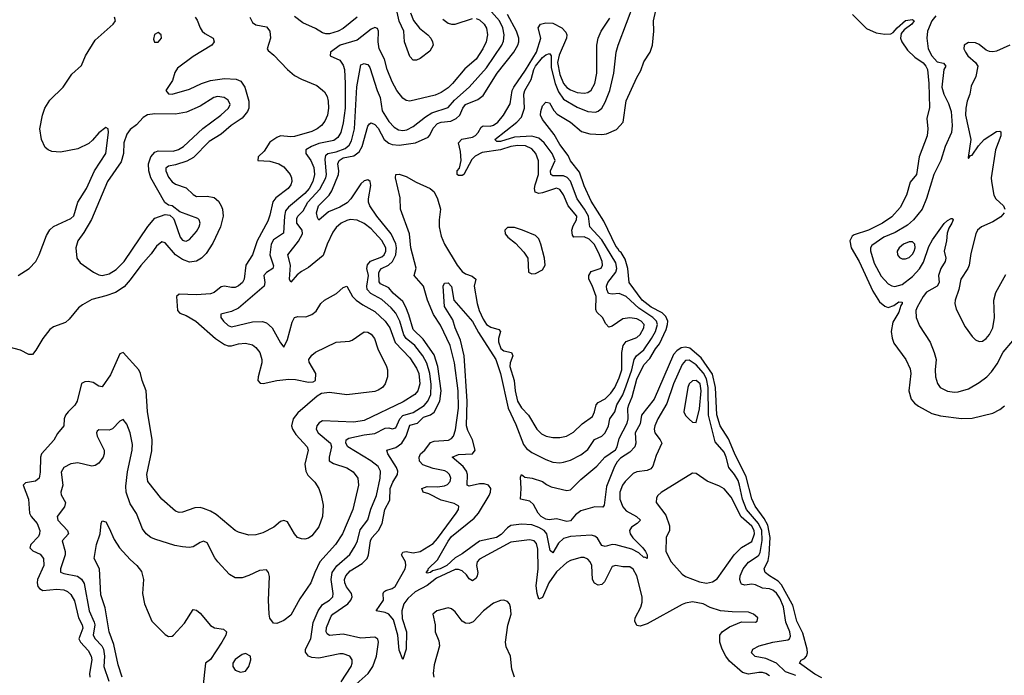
# Model space of a CAD drawing. Header units: inches. Extents: x 1682530 to 1839546, y 640742 to 791647.
# Tile 217 of 256: x 1705577 to 1711215, y 712360 to 716116. Entities that reach past the tile are written whole.
import ezdxf

# ---------------------------------------------------------------- set-up
doc = ezdxf.new("R2010")
doc.units = ezdxf.units.IN
doc.header["$MEASUREMENT"] = 0
doc.layers.add('B7701', color=7, linetype='Continuous')
doc.layers.add('B7711', color=7, linetype='Continuous')

msp = doc.modelspace()

# ---------------------------------------------------------------- linework, layer by layer
at = {"layer": 'B7701', "color": 5}
for points, elevation in [([(1710000, 712367.4), (1709961.1, 712381), (1709910, 712430.6), (1709850, 712456.2), (1709788.2, 712468.2), (1709767.8, 712490), (1709774.5, 712510), (1709810.9, 712529.1), (1709890, 712550.1), (1709975.6, 712564.4), (1709984, 712570), (1709990, 712584), (1709987.1, 712610), (1709964.3, 712664.3), (1709950, 712752.4), (1709930, 712801.5), (1709910, 712831.2), (1709890, 712848.2), (1709870, 712854.9), (1709830, 712858.9), (1709790, 712879.1), (1709770, 712882.7), (1709730, 712876.5), (1709710, 712882.7), (1709705.4, 712890), (1709699.9, 712910), (1709701.9, 712930), (1709719.6, 712970), (1709750, 713009.5), (1709799.7, 713040.3), (1709810, 713049.6), (1709816.2, 713063.8), (1709828.2, 713131.8), (1709826.5, 713190), (1709807.8, 713230), (1709737.8, 713310), (1709714.9, 713370), (1709699.2, 713450), (1709690, 713476.1), (1709670, 713509.9), (1709637.7, 713550), (1709622.4, 713610), (1709610, 713638.4), (1709558.4, 713698.4), (1709521.7, 713850), (1709519.4, 714010), (1709510, 714059.1), (1709491.5, 714091.5), (1709450, 714139.5), (1709410, 714164.8), (1709390, 714163.4), (1709370, 714140.7), (1709321, 714030), (1709282.2, 713917.8), (1709231.1, 713830), (1709214.6, 713790), (1709210.6, 713770), (1709213.2, 713750), (1709244.9, 713710), (1709252.9, 713690), (1709221, 713619), (1709202.1, 713557.9), (1709190, 713542.9), (1709170, 713533.6), (1709110, 713526.5), (1709090, 713517.4), (1709043.1, 713470), (1709029.3, 713450), (1709013.8, 713410), (1709013.1, 713370), (1709030, 713325.5), (1709050, 713303.3), (1709108.3, 713270), (1709131.8, 713250), (1709113.1, 713230), (1709080.5, 713210), (1709068.6, 713190), (1709073.2, 713170), (1709087.6, 713147.6), (1709145.8, 713090), (1709160.2, 713070), (1709170.1, 713050), (1709170, 713029.6), (1709157.3, 713037.3), (1709150, 713035.8), (1709121.7, 713061.7), (1709082.7, 713082.7), (1708990, 713108.8), (1708969.7, 713110.3), (1708930, 713098.5), (1708910, 713104.2), (1708885.4, 713145.4), (1708870, 713157.8), (1708850, 713162.9), (1708730, 713155.1), (1708690, 713143.4), (1708661.8, 713118.2), (1708630, 713061.3), (1708615.3, 713075.3), (1708596.2, 713170), (1708580.1, 713190), (1708550, 713207.7), (1708510, 713221.7), (1708450, 713227.2), (1708390, 713217.7), (1708370, 713205.4), (1708333, 713167), (1708307.5, 713150), (1708210, 713128.9), (1708110, 713056.8), (1708070, 713034), (1708023.1, 712990), (1707984.4, 712970), (1707941.2, 712958.8), (1707929.1, 712949.1), (1707910, 712945.7), (1707903.6, 712950), (1707916.3, 712963.7), (1707916.3, 712970), (1707970, 713021.8), (1708030, 713128.1), (1708050, 713155.7), (1708178.5, 713261.5), (1708204.9, 713290), (1708264.5, 713390), (1708272.4, 713410), (1708274.2, 713430), (1708260.7, 713450), (1708237, 713457), (1708210, 713457.5), (1708150, 713444.7), (1708138.9, 713450), (1708141.8, 713510), (1708135.8, 713530), (1708116.8, 713556.8), (1708053.3, 713610), (1708090, 713624.8), (1708170, 713629), (1708184.7, 713650), (1708170.3, 713710.3), (1708143, 713763), (1708134.9, 713790), (1708140, 713930), (1708122.1, 714190), (1708101.2, 714281.2), (1708070.6, 714350), (1708057.6, 714397.5), (1708010, 714472.7), (1708002, 714590), (1708010, 714606), (1708030, 714608), (1708050, 714587.7), (1708063.7, 714510), (1708170, 714386.7), (1708203.3, 714323.3), (1708303.7, 714170), (1708330.1, 714089.9), (1708374.7, 713890), (1708417.3, 713797.3), (1708461.8, 713681.8), (1708479.7, 713659.7), (1708510, 713636.4), (1708590, 713595.9), (1708630, 713582.1), (1708670, 713577.7), (1708690, 713580.5), (1708730, 713593.8), (1708790, 713623.1), (1708830, 713653.5), (1708868, 713712), (1708910, 713730.1), (1708930, 713748.9), (1708948.6, 713790), (1708955.8, 713830), (1708984.1, 713870), (1708995.5, 713910), (1709030, 713967.4), (1709050, 714018), (1709081.4, 714110), (1709095, 714170), (1709108.7, 714191.3), (1709150, 714224), (1709194.7, 714290), (1709216.7, 714330), (1709228.7, 714370), (1709222.5, 714390), (1709202.8, 714410), (1709123, 714463), (1709050, 714530.9), (1709010, 714547.3), (1708970, 714542.9), (1708948.1, 714548.1), (1708938.2, 714570), (1708936.4, 714590), (1708945.2, 714610), (1708990.3, 714670), (1708997.1, 714690), (1708990, 714723.2), (1708910, 714855.5), (1708842.1, 714930), (1708834, 714990), (1708811.2, 715031.2), (1708769.5, 715089.5), (1708730, 715190.4), (1708711.6, 715211.6), (1708690, 715222.6), (1708630, 715222.1), (1708618.4, 715230), (1708617.2, 715250), (1708643.6, 715310), (1708626, 715350), (1708579.5, 715410), (1708550, 715437), (1708510, 715449.4), (1708410, 715442.2), (1708330, 715419), (1708310, 715418.8), (1708296.8, 715430), (1708423.4, 715530), (1708450, 715558.2), (1708467, 715610), (1708464.5, 715690), (1708468.8, 715710), (1708506.5, 715773.5), (1708520.5, 715830), (1708530, 715850), (1708570, 715899.9), (1708590, 715915.7), (1708610, 715921.7), (1708619.9, 715910), (1708621.1, 715841.1), (1708642.6, 715750), (1708662.8, 715702.8), (1708690, 715661), (1708770, 715614.6), (1708830, 715590.8), (1708873.1, 715586.9), (1708890, 715592.8), (1708909.9, 715610.1), (1708930, 715643.6), (1708956.1, 715710), (1708979.4, 715810), (1708993.1, 715930), (1709003, 715970), (1709147.3, 716350)], 460), ([(1707417.5, 712322.5), (1707474.6, 712410), (1707481.6, 712430), (1707481.4, 712450), (1707466.6, 712470), (1707430, 712484.2), (1707410, 712483.7), (1707290, 712458.5), (1707250, 712463.2), (1707231.6, 712470), (1707212.9, 712492.9), (1707213.3, 712510), (1707244, 712570), (1707257.6, 712662.5), (1707286.4, 712730), (1707310, 712766), (1707351.1, 712790), (1707369.8, 712810), (1707371.9, 712830), (1707361.3, 712910), (1707366.1, 712950), (1707393, 712987), (1707466.9, 713053.1), (1707498.6, 713101.4), (1707512, 713130), (1707527.1, 713192.9), (1707570, 713251.6), (1707588, 713312), (1707619.9, 713390), (1707641.1, 713490), (1707643.2, 713530), (1707630, 713557), (1707587.1, 713590), (1707456.8, 713670), (1707445.2, 713690), (1707446, 713710), (1707461.6, 713718.4), (1707550, 713738.9), (1707610, 713746), (1707670, 713776.2), (1707690, 713777.5), (1707710, 713771.9), (1707730, 713777.6), (1707753.7, 713830), (1707770, 713849.1), (1707830, 713865.4), (1707893.7, 713906.3), (1707914.2, 713930), (1707930.6, 713970), (1707932.8, 714027.2), (1707924.7, 714090), (1707907.9, 714147.9), (1707885.8, 714190), (1707839.9, 714250), (1707790, 714290), (1707775.8, 714310), (1707753.5, 714390), (1707730, 714435.9), (1707704.8, 714464.8), (1707650, 714513.3), (1707587.5, 714547.5), (1707567.4, 714570), (1707564.9, 714590), (1707573.5, 714650), (1707565.4, 714690), (1707567.9, 714712.1), (1707586.4, 714733.6), (1707650, 714757.8), (1707663.4, 714770), (1707674.3, 714790), (1707673.9, 714810), (1707651.4, 714851.4), (1707590, 714918.4), (1707550, 714949.1), (1707510, 714967.5), (1707470, 714970.6), (1707450, 714966.6), (1707417.3, 714950), (1707390, 714925.3), (1707370, 714898.2), (1707338, 714830), (1707315.2, 714764.8), (1707230, 714696.2), (1707190, 714673.6), (1707166.1, 714653.9), (1707130, 714612), (1707121, 714630), (1707128.1, 714710), (1707113, 714770), (1707172.6, 714847.4), (1707196.2, 714890), (1707194.2, 714910), (1707164.1, 714950), (1707163.6, 714976.4), (1707170.5, 714990), (1707199.5, 715020.5), (1707226.1, 715070), (1707294.8, 715145.2), (1707329.3, 715210), (1707333.4, 715230), (1707325.5, 715314.5), (1707330, 715339.6), (1707341, 715350), (1707390, 715359.7), (1707441.2, 715378.8), (1707463.1, 715396.9), (1707476.9, 715423.1), (1707493.4, 715490), (1707508.1, 715731.9), (1707530, 715858), (1707550, 715864.7), (1707561.6, 715861.6), (1707570, 715859), (1707582.3, 715842.3), (1707623.9, 715710), (1707641.4, 715670), (1707653.4, 715593.4), (1707690, 715532), (1707720.3, 715500.3), (1707745.2, 715485.2), (1707770, 715480.5), (1707794.3, 715485.7), (1707830, 715504), (1707900.7, 715559.3), (1707937.6, 715582.4), (1708030, 715612.5), (1708065.8, 715654.2), (1708150.6, 715729.4), (1708250, 715839.8), (1708338, 715970), (1708346.9, 715993.1), (1708350.7, 716030), (1708342.5, 716070), (1708324.7, 716110), (1708230, 716214)], 540), ([(1707814.7, 716154.7), (1707831.9, 716111.9), (1707867.2, 716067.2), (1707914, 716030), (1707931.6, 716010), (1707940.9, 715990), (1707944, 715970), (1707924.7, 715935.3), (1707870, 715893.4), (1707850, 715884.4), (1707830, 715884.9), (1707810, 715904.9), (1707781.3, 715990), (1707776.3, 716050), (1707750, 716106.8), (1707726, 716210)], 580), ([(1710000, 712768.8), (1709939.7, 712879.7), (1709920.4, 712900.4), (1709869.9, 712930), (1709845.2, 712950), (1709839.6, 712970), (1709861.8, 713018.2), (1709868.2, 713051.8), (1709873.5, 713150), (1709861.1, 713221.1), (1709839.3, 713259.3), (1709787.9, 713330), (1709770, 713371.1), (1709736.7, 713496.7), (1709670, 713632.3), (1709635.6, 713715.6), (1709587.4, 713790), (1709568, 713852), (1709560.9, 714010), (1709544.9, 714084.9), (1709478.6, 714178.6), (1709414.1, 714234.1), (1709390, 714240.8), (1709364, 714236), (1709339.9, 714220.1), (1709321.4, 714198.6), (1709210, 713943.1), (1709138, 713850), (1709130, 713801.2), (1709101.1, 713750), (1709104.9, 713690), (1709098.5, 713670), (1709070, 713638.3), (1709016.3, 713603.7), (1708997.4, 713582.6), (1708983, 713557), (1708937.6, 713442.4), (1708924.1, 713335.9), (1708916.7, 713323.3), (1708870, 713325.7), (1708790, 713302.3), (1708759.4, 713280.6), (1708730, 713244.8), (1708710, 713241.5), (1708650, 713257), (1708608.5, 713251.5), (1708590, 713255.3), (1708562.2, 713270), (1708545.8, 713290), (1708519, 713339), (1708498, 713358), (1708444, 713370), (1708448.3, 713430), (1708443.7, 713496.3), (1708449.4, 713510.6), (1708470, 713496.3), (1708512, 713490), (1708570, 713471.6), (1708593, 713453), (1708620.4, 713440.4), (1708710, 713419.3), (1708730, 713423.8), (1708790, 713482), (1708880.8, 713559.2), (1708927.3, 713610), (1708987.6, 713652.4), (1708998.7, 713670), (1709010, 713716.3), (1709054.8, 713805.2), (1709060.3, 713830), (1709059.9, 713890), (1709064.1, 713910), (1709083.9, 713956.1), (1709110, 714057.5), (1709150, 714138.5), (1709184.6, 714175.4), (1709217.2, 714230), (1709241.3, 714258.7), (1709278.7, 714341.3), (1709287, 714370), (1709287.5, 714390), (1709276.7, 714416.7), (1709256.4, 714436.4), (1709191.9, 714470), (1709141.3, 714510), (1709067.4, 714610), (1709060.1, 714690), (1709044.1, 714744.1), (1709021.9, 714781.9), (1709010, 714789.8), (1709004.4, 714804.4), (1708990, 714818.3), (1708922.5, 714962.5), (1708850, 715076.9), (1708810, 715165.1), (1708782.8, 715242.8), (1708730, 715308), (1708717.3, 715337.3), (1708670, 715401.1), (1708637.9, 715457.9), (1708570, 715543.7), (1708559.7, 715570), (1708560.5, 715590), (1708570, 715622.8), (1708590, 715644), (1708610, 715639.1), (1708635.8, 715595.8), (1708655.4, 715575.4), (1708731.8, 715530), (1708794.8, 715474.8), (1708842.2, 715462.2), (1708910, 715458.5), (1708937.8, 715462.2), (1708993.6, 715486.4), (1709031.6, 715530), (1709050, 715650.5), (1709110, 715784), (1709134.2, 715825.8), (1709150, 715874.4), (1709187, 715930), (1709200.7, 715970), (1709208.9, 716050), (1709206.8, 716110), (1709229.2, 716210)], 440), ([(1706582.7, 716130), (1706594.1, 716114.1), (1706609.8, 716070), (1706621.8, 716050), (1706636.4, 716036.4), (1706684.5, 716010), (1706691.1, 715990), (1706676.3, 715970), (1706570, 715904.4), (1706481.1, 715838.9), (1706465.8, 715814.2), (1706452, 715768), (1706414.2, 715710), (1706430, 715691.1), (1706450, 715688.8), (1706550, 715717.7), (1706617.8, 715750), (1706670, 715767.3), (1706750, 715779.7), (1706816, 715776), (1706844, 715764), (1706865.6, 715730), (1706888.3, 715650), (1706889.4, 715610), (1706881.9, 715590), (1706850, 715551.8), (1706787, 715510), (1706730, 715459.6), (1706661, 715419), (1706573.1, 715326.9), (1706534.7, 715305.3), (1706470, 715284.4), (1706430, 715277.2), (1706414.7, 715265.3), (1706413.3, 715250), (1706430, 715214.6), (1706450, 715187.7), (1706470, 715173), (1706530, 715152.5), (1706570, 715115.2), (1706590, 715104.2), (1706650, 715104.9), (1706690, 715097), (1706715.9, 715075.9), (1706731.5, 715050), (1706738.7, 715030), (1706741.2, 714990), (1706727.2, 714930), (1706683.3, 714836.7), (1706644, 714776), (1706617.2, 714750), (1706590, 714733), (1706550, 714727.3), (1706510, 714742.7), (1706470, 714769.7), (1706410, 714837.9), (1706390, 714844.3), (1706361.2, 714818.8), (1706330, 714774.5), (1706270, 714708.6), (1706210, 714625.2), (1706174.6, 714585.4), (1706126, 714554), (1706070, 714533.5), (1705990, 714512.6), (1705936.5, 714483.5), (1705914.7, 714465.3), (1705859.7, 714400.2), (1705838.6, 714381.4), (1705770, 714355.8), (1705750, 714341.6), (1705710, 714290.4), (1705670, 714223), (1705650, 714199.1), (1705630, 714199.1), (1705582.4, 714222.4), (1705510, 714242)], 620), ([(1705568.7, 714650), (1705631.3, 714690), (1705669.4, 714730), (1705688.9, 714770), (1705730, 714880.4), (1705750, 714913.2), (1705770, 714930.5), (1705870, 714978.1), (1705886.8, 714993.2), (1705910.1, 715069.9), (1705958.8, 715150), (1706004.7, 715250), (1706070.6, 715350), (1706085.5, 715470), (1706083.7, 715490), (1706070, 715497.8), (1706030, 715468.7), (1705994.6, 715425.4), (1705973, 715407), (1705910, 715376.1), (1705810, 715357), (1705761.5, 715361.5), (1705739.6, 715370), (1705723.3, 715383.3), (1705701.2, 715430), (1705693.1, 715490), (1705707.7, 715570), (1705721.7, 715610), (1705750, 715654.2), (1705825.5, 715730), (1705875.9, 715804.1), (1705930, 715853), (1705952.9, 715910), (1706010, 715999.7), (1706111.7, 716090), (1706125.7, 716110), (1706120.3, 716130)], 620), ([(1706894.6, 716130), (1706910, 716100.3), (1706930, 716086), (1706990, 716074.7), (1707009.1, 716050), (1707013.5, 716010), (1706994.5, 715950), (1707000, 715940), (1707032.5, 715912.5), (1707109.7, 715830), (1707150, 715796.1), (1707190, 715774.8), (1707279, 715739), (1707323.1, 715703.1), (1707336.7, 715676.7), (1707343.7, 715650), (1707346.1, 715610), (1707339.8, 715570), (1707324.3, 715535.7), (1707304.8, 715510), (1707279.7, 715490), (1707250, 715474.8), (1707150, 715447.3), (1707130, 715444.4), (1707070, 715451.6), (1707050, 715441.3), (1707010, 715413.8), (1706976.1, 715363.9), (1706942.4, 715330), (1706940.9, 715310), (1707010, 715305.4), (1707060.7, 715290), (1707090, 715273.1), (1707126, 715230), (1707133.8, 715210), (1707134.6, 715190), (1707128.7, 715170), (1707114.2, 715150), (1707044.4, 715095.6), (1707027.2, 715072.8), (1707010, 714996.4), (1706997.6, 714962.4), (1706936.9, 714850), (1706910.4, 714770), (1706872.1, 714710), (1706862.6, 714630), (1706852.1, 714610), (1706830, 714590.9), (1706810, 714582.8), (1706790, 714581.9), (1706750, 714590.1), (1706730, 714585.7), (1706690, 714553.9), (1706670, 714545.9), (1706590, 714540.8), (1706490, 714544.2), (1706474.2, 714530), (1706480.6, 714450), (1706494.2, 714434.2), (1706530, 714421.6), (1706585.6, 714390), (1706698.2, 714290), (1706750, 714256), (1706770, 714248), (1706790, 714247), (1706830, 714258.7), (1706870, 714262.4), (1706910, 714252.8), (1706930, 714239.1), (1706952.8, 714210), (1706964.4, 714170), (1706964.4, 714150), (1706942, 714070), (1706941.1, 714050), (1706953.5, 714033.5), (1706971.6, 714031.6), (1707050, 714049.2), (1707117.2, 714057.2), (1707155.7, 714055.7), (1707230, 714040.5), (1707257.5, 714042.5), (1707270.8, 714050), (1707273, 714090), (1707233.7, 714153.7), (1707233.4, 714170), (1707250, 714194), (1707270, 714211.2), (1707390, 714268.3), (1707465.5, 714274.5), (1707480.6, 714279.4), (1707550, 714327.8), (1707570, 714326.6), (1707590, 714315.1), (1707608.4, 714290), (1707627.3, 714230), (1707676.4, 714130), (1707682.4, 714110), (1707682.8, 714070), (1707669.8, 714030), (1707655.3, 714010), (1707630, 713993), (1707610, 713986.2), (1707450, 713966.4), (1707350, 713980.3), (1707304.9, 713975.1), (1707280.1, 713959.9), (1707170, 713863.9), (1707142.2, 713830), (1707134.1, 713790), (1707139.1, 713770), (1707159.1, 713739.1), (1707222.4, 713670), (1707228.7, 713650), (1707208.9, 713570), (1707216.2, 713530), (1707226.8, 713506.9), (1707266.9, 713466.9), (1707289.8, 713430), (1707303.9, 713390), (1707314.3, 713334.3), (1707311, 713271), (1707290, 713210.6), (1707250, 713160.3), (1707230, 713146.3), (1707210, 713140.3), (1707190, 713141.3), (1707168, 713150), (1707150.5, 713170), (1707110, 713238.8), (1707090, 713247.7), (1707070, 713242), (1707032.3, 713210), (1706970, 713176.1), (1706930, 713165.2), (1706890, 713163.6), (1706830, 713180.2), (1706810, 713190.2), (1706702.5, 713282.5), (1706670, 713301.4), (1706630, 713316.5), (1706610, 713322.3), (1706579.5, 713320.5), (1706510, 713295.3), (1706490, 713292.2), (1706470, 713300.4), (1706390, 713370.3), (1706310, 713471), (1706305.6, 713510), (1706334.4, 713645.6), (1706336.3, 713710), (1706308.8, 713871.2), (1706302.1, 713990), (1706279, 714050), (1706269.3, 714090), (1706258.4, 714110), (1706170, 714208.7), (1706150, 714202.4), (1706097.6, 714082.4), (1706050, 714013), (1706030, 714017.6), (1705998.2, 714038.2), (1705970, 714044.2), (1705950, 714041.7), (1705930, 714032.2), (1705905.4, 713930), (1705892.6, 713907.4), (1705853.7, 713870), (1705839.5, 713850), (1705832.5, 713830), (1705829.7, 713790), (1705794.4, 713745.6), (1705773.2, 713706.7), (1705702.5, 713630), (1705696.1, 713610), (1705695.1, 713524.9), (1705689.4, 713490.6), (1705667.9, 713472.1), (1705610, 713462.9), (1705596.5, 713450), (1705627.7, 713370), (1705633.2, 713290), (1705641.8, 713270), (1705676.4, 713230), (1705693.3, 713190), (1705691, 713170), (1705683.9, 713156.1), (1705641.2, 713110), (1705634.8, 713090), (1705653.2, 713073.2), (1705694.1, 713054.1), (1705713.4, 713030), (1705715.1, 712990), (1705679.5, 712910), (1705676.3, 712890), (1705680.7, 712870), (1705690, 712857), (1705710, 712846.7), (1705790, 712854.8), (1705829.9, 712849.9), (1705850, 712841.1), (1705870, 712823.4), (1705890, 712787.6), (1705914.7, 712690), (1705934.8, 712650), (1705937.7, 712630), (1705916.3, 712570), (1705924.3, 712550), (1705970, 712502.2), (1705987, 712470), (1705989.3, 712450), (1705976.1, 712370), (1705978.7, 712350)], 580), ([(1708190, 716123.2), (1708210, 716115), (1708236.2, 716090), (1708250, 716067.3), (1708255.9, 716030), (1708247.5, 715990), (1708228.7, 715950), (1708190, 715890.9), (1708125.3, 715834.7), (1708055.8, 715750), (1708030, 715725.1), (1707990, 715699.3), (1707955.5, 715684.5), (1707810, 715650.2), (1707790, 715653.6), (1707770, 715666.5), (1707736.8, 715710), (1707710, 715760.3), (1707681.7, 715830), (1707665.7, 715890), (1707635, 715950), (1707629.6, 715990), (1707630.7, 716050.7), (1707625.7, 716065.7), (1707610, 716071.8), (1707590, 716062.4), (1707510, 715998.1), (1707411.4, 715970), (1707357.4, 715930), (1707354, 715910), (1707410, 715884.2), (1707430, 715855.1), (1707436.3, 715830), (1707441.5, 715750), (1707440.4, 715610), (1707430, 715524.4), (1707415, 715470), (1707398.1, 715441.9), (1707375.9, 715424.1), (1707290, 715407.4), (1707247.7, 715390), (1707216.1, 715370), (1707216.2, 715350), (1707244.4, 715310), (1707260.6, 715270), (1707264.7, 715230), (1707256.1, 715190), (1707234.5, 715150), (1707210, 715120.1), (1707117.1, 715042.9), (1707099.4, 715020.6), (1707092.9, 714990), (1707086.7, 714893.3), (1707030, 714855.1), (1707016.6, 714830), (1707009, 714770), (1707030, 714706), (1707026.4, 714690), (1706990, 714668.2), (1706974.2, 714650), (1706980.5, 714610), (1706976.3, 714590), (1706830, 714464), (1706790, 714444.3), (1706729.4, 714430), (1706728.5, 714410), (1706744.8, 714390), (1706770, 714364.8), (1706790, 714357.3), (1706910, 714385.7), (1706967.9, 714387.9), (1706990, 714380.5), (1707022.4, 714350), (1707070, 714264.7), (1707090, 714240.7), (1707110, 714283.7), (1707137, 714383), (1707150, 714409.4), (1707170, 714416.2), (1707214.8, 714414.8), (1707250, 714426.6), (1707274, 714446), (1707301.7, 714490), (1707323.1, 714510), (1707391.6, 714548.4), (1707430, 714581.6), (1707450, 714589.4), (1707483.2, 714530), (1707503.9, 714510), (1707542, 714482), (1707610, 714443.9), (1707670, 714389.9), (1707696.7, 714350), (1707726.5, 714266.5), (1707810, 714178.6), (1707850, 714119.1), (1707861.8, 714090), (1707868.2, 714030), (1707857.2, 713990), (1707839.8, 713970), (1707772.2, 713927.8), (1707550, 713820.9), (1707490, 713810.1), (1707310, 713818.5), (1707292.7, 713807.3), (1707278.3, 713790), (1707273.7, 713770), (1707286.5, 713750), (1707357.3, 713690), (1707362.9, 713670), (1707349.4, 713610), (1707349.9, 713589.9), (1707374.4, 713574.4), (1707450, 713548.3), (1707486, 713526), (1707513.2, 713490), (1707517.5, 713450), (1707485.4, 713310), (1707425.9, 713170), (1707386.1, 713110), (1707295.8, 713010), (1707266.3, 712950), (1707244.6, 712890), (1707181.6, 712798.4), (1707130, 712704.4), (1707090, 712674.3), (1707050, 712657.6), (1707030, 712659.3), (1707010, 712687.3), (1707005, 712710), (1707001.5, 712790), (1707007.2, 712927.2), (1707001.1, 712950), (1706990, 712964.4), (1706950, 712961.5), (1706890, 712931.8), (1706850, 712918), (1706810, 712918.3), (1706778.6, 712938.6), (1706711.3, 713010), (1706694.2, 713034.2), (1706650, 713119.5), (1706630, 713128.5), (1706610, 713122), (1706570, 713097.3), (1706546.9, 713093.1), (1706510, 713096.3), (1706464.8, 713104.8), (1706350, 713140.2), (1706327, 713150), (1706300.8, 713170), (1706280.4, 713200.4), (1706246.8, 713286.8), (1706210, 713342.4), (1706186.7, 713410), (1706184.1, 713444.1), (1706193.9, 713526.1), (1706221.1, 713650), (1706222.4, 713682.4), (1706208.9, 713750), (1706190, 713799.1), (1706170, 713826), (1706150, 713816.4), (1706107.6, 713772.4), (1706090, 713764.9), (1706030, 713766.7), (1706021.4, 713758.6), (1706017.7, 713750), (1706020.7, 713730), (1706059.9, 713650), (1706060.6, 713630), (1706055.2, 713610), (1706030, 713575.5), (1706010, 713561.8), (1705990, 713559), (1705910, 713577.5), (1705870, 713571), (1705829.9, 713550.1), (1705815.1, 713524.9), (1705823.7, 713450), (1705813.3, 713410), (1705814, 713394), (1705839.7, 713350), (1705834.1, 713325.9), (1705790.9, 713270), (1705795.5, 713250), (1705850.8, 713190), (1705856.4, 713170), (1705821, 713130), (1705837.4, 713070), (1705837.2, 713050), (1705809.9, 712970), (1705811.6, 712951.6), (1705830, 712942.8), (1705908, 712928), (1705931.2, 712911.2), (1705946.4, 712886.4), (1705974.8, 712730), (1706004.3, 712664.3), (1706006.6, 712650), (1705998.6, 712590), (1706008.8, 712570), (1706047.5, 712530), (1706057.5, 712510), (1706062.9, 712470), (1706058, 712410), (1706086.5, 712326.5)], 560), ([(1707509.8, 716130), (1707430, 716065.7), (1707400.5, 716050), (1707350, 716035.1), (1707330, 716034.7), (1707310, 716040.6), (1707270, 716065.4), (1707198.9, 716098.9), (1707150, 716135)], 580), ([(1707485.6, 712294.4), (1707572.2, 712370), (1707599.2, 712410), (1707619.9, 712470), (1707631.1, 712550), (1707627.4, 712567.4), (1707610, 712579), (1707530, 712573.4), (1707430, 712595.5), (1707350, 712588.7), (1707337.5, 712597.5), (1707331.2, 712610), (1707334.5, 712634.5), (1707360.3, 712699.7), (1707369.3, 712710.7), (1707455.1, 712770), (1707473.9, 712790), (1707481.5, 712810), (1707477, 712830), (1707447.5, 712867.5), (1707437.9, 712890), (1707437.7, 712910), (1707444.8, 712930), (1707470, 712959.2), (1707538.4, 713001.6), (1707566.4, 713030), (1707574.1, 713050), (1707586, 713130), (1707592.6, 713147.4), (1707631, 713190), (1707653, 713230), (1707667.5, 713310), (1707695.9, 713364.1), (1707697.8, 713430), (1707712.8, 713467.2), (1707740.4, 713510), (1707742.4, 713530), (1707734.5, 713550), (1707684.2, 713630), (1707678.7, 713650), (1707730, 713665.5), (1707764.8, 713690), (1707790.2, 713730), (1707810, 713792.5), (1707854.8, 713805.2), (1707890, 713838.3), (1707930, 713852), (1707950, 713866.9), (1707983, 713930), (1707991, 713990), (1707971.2, 714130), (1707950, 714196.9), (1707886.5, 714286.5), (1707830, 714340.8), (1707805.8, 714425.8), (1707788.9, 714468.9), (1707770, 714501.1), (1707716.4, 714550), (1707690, 714580.7), (1707643.8, 714603.8), (1707635.3, 714615.3), (1707634.2, 714665.8), (1707639.9, 714680.1), (1707648.1, 714690), (1707689.5, 714710.5), (1707711.7, 714730), (1707730.4, 714769.6), (1707734.3, 714810), (1707730, 714832.7), (1707703.9, 714890), (1707621.1, 714990), (1707581.7, 715050), (1707575, 715070), (1707574.8, 715090), (1707586.7, 715166.7), (1707584.4, 715190), (1707570, 715199), (1707550, 715193.6), (1707530, 715175.8), (1707473.8, 715090), (1707453, 715067), (1707410, 715042.8), (1707344.5, 715015.5), (1707290, 714967.1), (1707282.3, 714982.3), (1707277.4, 715010), (1707287.5, 715050), (1707348.4, 715110), (1707364.3, 715135.7), (1707401.6, 715230), (1707404.4, 715250), (1707398.9, 715290), (1707405.5, 715310), (1707430, 715324.2), (1707490, 715336.5), (1707520.6, 715359.4), (1707537.3, 715390), (1707570, 715505.7), (1707580, 715520), (1707590, 715525.7), (1707610, 715515.4), (1707630, 715493.9), (1707663.7, 715430), (1707690, 715408), (1707710, 715400.4), (1707750, 715396.5), (1707844.2, 715410), (1707916, 715444), (1707926.1, 715453.9), (1707944.9, 715495.1), (1707970, 715522.2), (1707990, 715529.7), (1708045.9, 715534.1), (1708075.9, 715550), (1708097.7, 715570), (1708113.5, 715610), (1708129.9, 715630), (1708200.9, 715659.1), (1708230, 715682.6), (1708311.5, 715810), (1708406.7, 715930), (1708429.1, 715970), (1708434.8, 715990), (1708434.9, 716010), (1708422.1, 716050), (1708370, 716145)], 520), ([(1709870, 712357), (1709850, 712370.4), (1709830, 712376), (1709810, 712377.2), (1709750, 712367.5), (1709715.7, 712375.7), (1709642, 712442), (1709620.3, 712470), (1709599.3, 712510), (1709585.6, 712550), (1709586.4, 712590), (1709598.5, 712610), (1709641.6, 712638.4), (1709710, 712666), (1709790, 712665.5), (1709799, 712670), (1709802.7, 712690), (1709779.3, 712710), (1709750, 712722.9), (1709656.1, 712723.9), (1709590.6, 712730.6), (1709529.8, 712749.8), (1709490, 712769.6), (1709430, 712780.7), (1709390, 712774), (1709370, 712765.6), (1709170, 712655.3), (1709130, 712642.3), (1709110, 712645.6), (1709098.5, 712670), (1709101.2, 712690), (1709133.1, 712750), (1709140.5, 712779.5), (1709140.9, 712810), (1709110, 712929.6), (1709090, 712968.4), (1709070, 712982.5), (1709030, 712982.2), (1708990, 712988.7), (1708970, 712983.1), (1708925, 712895), (1708910, 712880.7), (1708890, 712877.1), (1708868.3, 712888.3), (1708857.3, 712910), (1708852.2, 712990), (1708843.9, 713010), (1708830, 713026.6), (1708810, 713034.5), (1708790, 713034.9), (1708730, 713018.2), (1708710, 713007.3), (1708650, 712953.9), (1708607.3, 712890), (1708570, 712806), (1708550, 712796.4), (1708539.7, 712830), (1708533.7, 712873.7), (1708545.2, 712970), (1708543, 713083), (1708535.4, 713115.4), (1708522.3, 713130), (1708496.9, 713136.9), (1708390, 713123.8), (1708210, 713025.6), (1708197.1, 713010), (1708191.9, 712990), (1708200.3, 712950), (1708196.9, 712930), (1708190, 712917.5), (1708170, 712902.1), (1708150, 712914), (1708135.6, 712935.6), (1708110, 712958.8), (1708090, 712967.2), (1708070, 712965.8), (1707963.7, 712916.3), (1707910, 712875.2), (1707842.3, 712837.7), (1707799.3, 712800.7), (1707776.9, 712770), (1707765.6, 712730), (1707766.2, 712686.2), (1707791.9, 712610), (1707790, 712509.4), (1707770, 712451.8), (1707750, 712503.6), (1707742.7, 712590), (1707717.8, 712677.8), (1707690, 712711.1), (1707670, 712720.3), (1707618.5, 712730), (1707660.3, 712790), (1707657.6, 712830), (1707661.7, 712838.3), (1707672.8, 712847.2), (1707710, 712856.9), (1707727.3, 712870), (1707783.5, 712970), (1707787.8, 712990), (1707785.2, 713010), (1707763.9, 713050), (1707770, 713066.7), (1707790, 713070.5), (1707830, 713062.7), (1707870, 713068.8), (1707944.1, 713115.9), (1707970, 713144.5), (1708077, 713290), (1708088.8, 713310), (1708090.9, 713330), (1708064.3, 713344.2), (1707990, 713364.5), (1707919.8, 713399.8), (1707887.8, 713410), (1707879.3, 713430), (1707910, 713442.5), (1707970, 713439.9), (1708010, 713445.1), (1708026.8, 713453.2), (1708041.9, 713470), (1708045.8, 713490), (1708039, 713510), (1708025, 713525), (1708012.1, 713532.1), (1707945.3, 713545.3), (1707885.4, 713565.4), (1707866.3, 713586.3), (1707863.5, 713610), (1707872.7, 713630), (1707897.2, 713650), (1707930, 713693.3), (1707950, 713701.9), (1708031.7, 713708.3), (1708050, 713717.6), (1708061.2, 713730), (1708072.8, 713767.2), (1708090.2, 713890), (1708087.1, 713990), (1708067.2, 714150), (1708041.3, 714250), (1707986.8, 714366.8), (1707946.4, 714426.4), (1707912.2, 714510), (1707889.1, 714590), (1707835.5, 714650), (1707848.1, 714691.9), (1707816.6, 714810), (1707809.7, 714890), (1707757, 715030), (1707754.7, 715094.7), (1707728.8, 715210), (1707731.3, 715228.7), (1707750, 715231.6), (1707790, 715217.7), (1707846.3, 715186.3), (1707927.9, 715150), (1707950.1, 715130.1), (1707970, 715090.2), (1707987.3, 715030), (1707978.5, 714970), (1707979.7, 714930), (1707990, 714876.9), (1708009.1, 714830), (1708081.3, 714710), (1708110, 714672.9), (1708130, 714659.4), (1708167.5, 714647.5), (1708189.2, 714630), (1708179.1, 714590), (1708195.9, 714490), (1708207.2, 714450), (1708230, 714401.2), (1708250.4, 714370.4), (1708274.9, 714354.9), (1708320.7, 714340.7), (1708330.7, 714330.7), (1708319.3, 714290), (1708318.9, 714270), (1708332, 714232), (1708350, 714220.1), (1708393.8, 714210), (1708400.7, 714190), (1708385, 714150), (1708384.3, 714130), (1708408.7, 714050), (1708413.4, 713990), (1708428.2, 713930), (1708450, 713893.6), (1708490.1, 713850.1), (1708538, 713770), (1708564, 713744), (1708591.1, 713731.1), (1708630, 713722.4), (1708670, 713722.6), (1708708.8, 713731.2), (1708747.3, 713752.7), (1708798.4, 713801.6), (1708856.7, 713843.3), (1708868.7, 713870), (1708877.5, 713910), (1708890, 713924.1), (1708930, 713944.4), (1708962.6, 713977.4), (1708984.3, 714010), (1709010, 714063.8), (1709024.1, 714110), (1709024.5, 714210), (1709032.2, 714250), (1709050, 714272), (1709110, 714294.7), (1709130, 714313.2), (1709151.5, 714350), (1709152.6, 714370), (1709136, 714390), (1709110, 714402.7), (1709070, 714407.3), (1709030, 714402.8), (1708970, 714359.8), (1708950, 714355.3), (1708933.5, 714373.5), (1708914.2, 714410), (1708881.1, 714441.1), (1708875.7, 714455.7), (1708877.5, 714530), (1708854.2, 714594.2), (1708835.2, 714630), (1708835.6, 714650), (1708850, 714673.2), (1708907.2, 714692.8), (1708913.3, 714710), (1708911.9, 714730), (1708897.1, 714770), (1708868.7, 714828.7), (1708838.7, 714858.7), (1708810, 714872.6), (1708750.4, 714870.4), (1708742.5, 714882.5), (1708738.6, 714910), (1708745.2, 714934.8), (1708765, 714970), (1708766.9, 714990), (1708717.4, 715050), (1708690, 715113.1), (1708670, 715142.6), (1708650, 715151.4), (1708570, 715123.4), (1708550, 715120.8), (1708528.9, 715128.9), (1708525.5, 715150), (1708528.4, 715170), (1708548.4, 715230), (1708548.1, 715308.1), (1708531.9, 715350), (1708510, 715376.2), (1708473.3, 715393.3), (1708430, 715395.5), (1708390, 715389.4), (1708330, 715371.3), (1708225.4, 715354.6), (1708185.9, 715334.1), (1708165.5, 715314.5), (1708119.3, 715230), (1708110, 715223), (1708090, 715223.9), (1708081.4, 715230), (1708082.6, 715250), (1708094.5, 715265.5), (1708104, 715310), (1708101.3, 715361.3), (1708090, 715410.2), (1708108.4, 715431.6), (1708170, 715443.3), (1708186.7, 715453.3), (1708202, 715470), (1708219.2, 715500.8), (1708230, 715508.5), (1708270, 715505.9), (1708290, 715511.4), (1708314, 715530), (1708347, 715570), (1708386.3, 715633.7), (1708397.1, 715710), (1708406.6, 715730), (1708473.5, 715826.5), (1708537.1, 715930), (1708560.2, 716010), (1708546.3, 716070), (1708558.3, 716090), (1708590, 716097.8), (1708630, 716095.8), (1708682.1, 716070), (1708704.3, 716044.3), (1708709.5, 716030), (1708707.3, 716010), (1708666.4, 715913.6), (1708656.6, 715870), (1708670, 715803), (1708691.2, 715750), (1708710, 715728), (1708730, 715714.5), (1708770, 715699.9), (1708810, 715694.5), (1708830, 715699.3), (1708850, 715712.3), (1708870.3, 715749.7), (1708882.6, 715810), (1708882.2, 715970), (1708889.2, 716010), (1708907.1, 716050), (1708955.6, 716124.4)], 480), ([(1707999.8, 716119.8), (1708030, 716096.1), (1708050.1, 716089.9), (1708070, 716090.4), (1708170, 716122.3)], 560), ([(1706163.2, 712350), (1706140.6, 712420.6), (1706116.4, 712536.4), (1706089.4, 712610), (1706067.2, 712747.2), (1706042.2, 712822.2), (1706034.4, 712970), (1706003.5, 713030), (1706017.6, 713110), (1706037.6, 713170), (1706044.2, 713230), (1706050, 713246), (1706070, 713238.8), (1706090, 713204), (1706117.5, 713137.5), (1706147.6, 713090), (1706210, 713023.1), (1706248.5, 712990), (1706274.8, 712954.8), (1706286.7, 712910), (1706279.7, 712830), (1706291.3, 712770), (1706333.6, 712670), (1706410, 712593.8), (1706430, 712583.6), (1706450, 712584), (1706457.4, 712590), (1706520.4, 712659.6), (1706570, 712737.3), (1706590, 712732.7), (1706610, 712717.1), (1706670, 712644.9), (1706692.8, 712632.8), (1706744.4, 712624.4), (1706760.5, 712610), (1706757.4, 712590), (1706735.4, 712550), (1706670, 712451.9), (1706641.7, 712430), (1706626.5, 712290)], 540), ([(1708409.7, 712350), (1708395.6, 712395.6), (1708386.5, 712470), (1708363.4, 712523.4), (1708358, 712550), (1708373, 712647), (1708391.1, 712710), (1708388, 712750), (1708380.9, 712770), (1708370, 712784), (1708350, 712790.8), (1708330, 712789.8), (1708290, 712773.2), (1708233.2, 712730), (1708173.4, 712666.6), (1708150, 712656.9), (1708130, 712658.6), (1708110.7, 712670.7), (1708070, 712723.5), (1708050, 712742), (1708030, 712747.7), (1707965.5, 712730), (1707942.6, 712710), (1707955.4, 712650), (1707956.9, 712610), (1707977.5, 712557.5), (1707981.2, 712530), (1707950, 712421.2), (1707944.2, 712370), (1707949.2, 712350)], 520)]:
    msp.add_lwpolyline(points, dxfattribs=dict(at, elevation=elevation))
for points, elevation in [([(1706370, 716042), (1706348.3, 716031.7), (1706344, 716004), (1706348, 715988), (1706370, 715987.7), (1706388.7, 716010), (1706388, 716030)], 640), ([(1706710, 715676), (1706688.7, 715670), (1706610, 715620.3), (1706532.7, 715587.3), (1706470, 715575), (1706350, 715576.2), (1706308.4, 715571.6), (1706283.5, 715556.5), (1706245.8, 715514.2), (1706210, 715488), (1706190, 715459.7), (1706173.1, 715410), (1706170.8, 715350), (1706158.3, 715301.7), (1706080.4, 715190), (1705987.6, 714972.4), (1705943.8, 714896.2), (1705910.3, 714850), (1705897.6, 714810), (1705904.4, 714750), (1705923.4, 714723.4), (1705998.9, 714670), (1706030, 714654.6), (1706050, 714650.7), (1706090, 714659.8), (1706130, 714685.6), (1706174.3, 714730), (1706310, 714932), (1706350, 714979), (1706410, 715000.5), (1706436.7, 714996.7), (1706456.9, 714976.9), (1706463.7, 714963.7), (1706496.2, 714870), (1706510, 714853.8), (1706520.7, 714850), (1706530, 714847.7), (1706550, 714856.1), (1706590, 714902.3), (1706605, 714930), (1706609.8, 714950), (1706604, 714970), (1706597, 714977), (1706494.5, 715014.5), (1706450, 715049.2), (1706430, 715053), (1706408, 715068), (1706328.7, 715210), (1706315.7, 715250), (1706314.1, 715290), (1706328.7, 715331.3), (1706350, 715357.5), (1706370, 715365.4), (1706456.3, 715363.7), (1706487, 715373), (1706514.5, 715390), (1706626.6, 715493.4), (1706727.9, 715570), (1706773, 715610), (1706781.6, 715630), (1706770, 715655.3), (1706747, 715670)], 640), ([(1708410, 714925.4), (1708370, 714925.1), (1708354.9, 714910), (1708357.6, 714890), (1708372.7, 714870), (1708415.3, 714835.3), (1708463.7, 714783.7), (1708486.7, 714750), (1708490.7, 714670.7), (1708510, 714660.7), (1708530, 714663), (1708570, 714682.8), (1708586.6, 714710), (1708581.3, 714750), (1708561.8, 714830), (1708550, 714860.5), (1708530, 714879.8), (1708456, 714910)], 520), ([(1709450, 714049.1), (1709430, 714048.1), (1709410.1, 714029.9), (1709401.8, 714010), (1709379.7, 713870), (1709388.6, 713848.6), (1709410, 713827), (1709430, 713810.4), (1709450, 713807.7), (1709470, 713886.8), (1709479.6, 713990), (1709472.5, 714030)], 480), ([(1709430, 713517.6), (1709250, 713406.9), (1709230.3, 713390), (1709223.4, 713376.6), (1709220.9, 713350), (1709277.1, 713277.1), (1709297.5, 713217.5), (1709297.4, 713190), (1709278.8, 713150), (1709277.5, 713070), (1709307.3, 713010), (1709370, 712939.5), (1709390, 712925.7), (1709470, 712895.8), (1709510, 712888.2), (1709544.2, 712895.8), (1709570, 712913.7), (1709667.9, 713050), (1709710, 713092.4), (1709770, 713127.7), (1709785.2, 713170), (1709782.8, 713190), (1709770, 713213.9), (1709708.4, 713268.4), (1709650, 713380.6), (1709610, 713428.2), (1709584.8, 713444.8), (1709512.9, 713472.9), (1709450, 713515.6)], 480), ([(1706870, 712486), (1706850, 712479.6), (1706810, 712451.1), (1706796.9, 712430), (1706796.9, 712410), (1706810, 712389.1), (1706841.3, 712378.7), (1706870, 712384.4), (1706889.6, 712410), (1706900.9, 712450), (1706899, 712470)], 560)]:
    msp.add_lwpolyline(points, close=True, dxfattribs=dict(at, elevation=elevation))
at = {"layer": 'B7711', "color": 5}
for points, elevation in [([(1710345.6, 716145.6), (1710424.8, 716064.8), (1710480.4, 716040.4), (1710530, 716032.7), (1710564.9, 716035.1), (1710578, 716042), (1710602, 716070), (1710650, 716112), (1710690, 716117.1), (1710698, 716110), (1710685.5, 716090), (1710641.2, 716058.8), (1710623.4, 716036.6), (1710620.3, 716010), (1710627.9, 715990), (1710660.8, 715940.8), (1710701.7, 715901.7), (1710750, 715869.5), (1710765.8, 715850), (1710774.6, 715830), (1710783.6, 715750), (1710787.4, 715612.6), (1710771.1, 715550), (1710776.9, 715490), (1710773, 715450), (1710726.8, 715330), (1710711.9, 715230), (1710675.1, 715184.9), (1710655.1, 715110), (1710619.3, 715040.7), (1710570, 714987.3), (1710516.5, 714950), (1710436.9, 714910), (1710355.8, 714884.2), (1710343.8, 714876.2), (1710330.1, 714850), (1710337.2, 714810), (1710383.7, 714730), (1710461.1, 714561.1), (1710500.3, 714500.3), (1710530, 714474.8), (1710550, 714467.4), (1710582, 714478), (1710610, 714500.3), (1710630, 714498), (1710630.9, 714490), (1710621.6, 714478.4), (1710610, 714440.9), (1710576.6, 714383.4), (1710567.8, 714330), (1710572.4, 714292.4), (1710582.5, 714262.5), (1710651.3, 714170), (1710676.7, 714116.7), (1710679.8, 714090), (1710668.4, 713990), (1710681.5, 713941.5), (1710699.7, 713919.7), (1710722.6, 713902.6), (1710800.6, 713860.6), (1710850, 713846.5), (1710970, 713831.3), (1711030, 713832.7), (1711150, 713862), (1711190, 713883.7), (1711215.7, 713904.3)], 440), ([(1710822.4, 716137.6), (1710800.3, 716110), (1710775.1, 716050), (1710771.2, 716010), (1710778.5, 715950), (1710800.7, 715910), (1710830, 715875.6), (1710866.7, 715866.7), (1710879.5, 715850), (1710868.8, 715830), (1710857.6, 715730), (1710869.4, 715690), (1710896.1, 715636.1), (1710910, 715590.6), (1710916, 715510), (1710911.7, 715470), (1710876.8, 715390), (1710850.7, 715310), (1710810.8, 715229.2), (1710770, 715091.3), (1710744.6, 715030), (1710694, 714970), (1710660.4, 714939.6), (1710590, 714897.9), (1710525.5, 714870), (1710457.2, 714822.8), (1710448.1, 714810), (1710448.9, 714791.1), (1710470, 714721.5), (1710510, 714647.3), (1710550, 714602.3), (1710570, 714591), (1710588.5, 714588.5), (1710630, 714598.6), (1710690, 714644.2), (1710730, 714689.2), (1710752, 714728), (1710783.2, 714816.8), (1710804.2, 714855.8), (1710870, 714949), (1710890, 714966.3), (1710910, 714978), (1710916.9, 714976.9), (1710921.6, 714970), (1710914.7, 714950), (1710897.2, 714922.8), (1710887.6, 714892.4), (1710884.6, 714850), (1710870.1, 714790), (1710879.5, 714750), (1710875.3, 714730), (1710850.7, 714690), (1710837.7, 714650), (1710841, 714610), (1710831.1, 714588.9), (1710770, 714554.6), (1710750, 714531.1), (1710715, 714470), (1710709, 714450), (1710711, 714411), (1710730, 714362.4), (1710789.4, 714269.4), (1710813.7, 714210), (1710824.2, 714170), (1710819, 714110), (1710821.2, 714070), (1710832.1, 714032.1), (1710847, 714010), (1710890, 713987.6), (1710930, 713981.7), (1710950, 713983.5), (1711010, 714000.6), (1711070, 714036.9), (1711114, 714070), (1711141.6, 714098.4), (1711174.6, 714145.4), (1711208.3, 714211.7), (1711262.7, 714277.3)], 460), ([(1711246.4, 715970), (1711170, 715936.5), (1711150, 715932.2), (1711130, 715933.2), (1711110, 715941.6), (1711070, 715973.7), (1711050, 715983.4), (1711010, 715986), (1710984.4, 715970), (1710984, 715950), (1710992.1, 715930), (1711005.4, 715910), (1711050.3, 715870), (1711063.9, 715850), (1711052.3, 715790), (1711024.4, 715735.6), (1711017.7, 715690), (1711002.9, 715650), (1710994.4, 715610), (1710992.7, 715570), (1711022.3, 715430), (1711007.2, 715327.2), (1711010, 715321), (1711022, 715338), (1711030, 715339.1), (1711067, 715393), (1711099.7, 715430), (1711170, 715475.8), (1711190, 715477.3), (1711194, 715474), (1711194.9, 715450), (1711163.6, 715370), (1711139.7, 715210), (1711140.7, 715190), (1711155.2, 715110), (1711166, 715090), (1711210.2, 715050), (1711218, 715030)], 480), ([(1711214.9, 715010), (1711194, 714986), (1711150, 714958.4), (1711083.8, 714930), (1711061.1, 714910), (1711051.3, 714888.7), (1711022.7, 714777.3), (1711013.9, 714710), (1711006.4, 714690), (1710965, 714630), (1710953.8, 714570), (1710932.9, 714510), (1710931.7, 714490), (1710938.7, 714458.7), (1710990, 714356.3), (1711030, 714301.6), (1711050, 714282.4), (1711070, 714272.4), (1711090, 714274.9), (1711110, 714288.9), (1711130, 714313.7), (1711148.9, 714350), (1711158.8, 714410), (1711155.2, 714510), (1711167.2, 714552.8), (1711223.3, 714656.7)], 480), ([(1710170, 712345.5), (1710130, 712366.9), (1710042, 712430), (1710052.4, 712447.6), (1710070, 712456.1), (1710081.8, 712470), (1710087.2, 712490), (1710086.1, 712510), (1710061.5, 712601.5), (1710027.5, 712670), (1710003.1, 712763.1), (1710000, 712768.8)], 440), ([(1710020.3, 712360.3), (1710000, 712367.4)], 460)]:
    msp.add_lwpolyline(points, dxfattribs=dict(at, elevation=elevation))
at = {"layer": 'B7711', "color": 5, "elevation": 480}
msp.add_lwpolyline([(1710690, 714843.5), (1710670, 714843.5), (1710638.3, 714830), (1710612.6, 714810), (1710602.2, 714790), (1710603.2, 714770), (1710614.3, 714754.3), (1710630, 714745.8), (1710650, 714745.4), (1710670, 714753.6), (1710690, 714773.1), (1710698.7, 714790), (1710703.7, 714810), (1710702.7, 714830)], close=True, dxfattribs=at)

doc.saveas('drawing.dxf')
